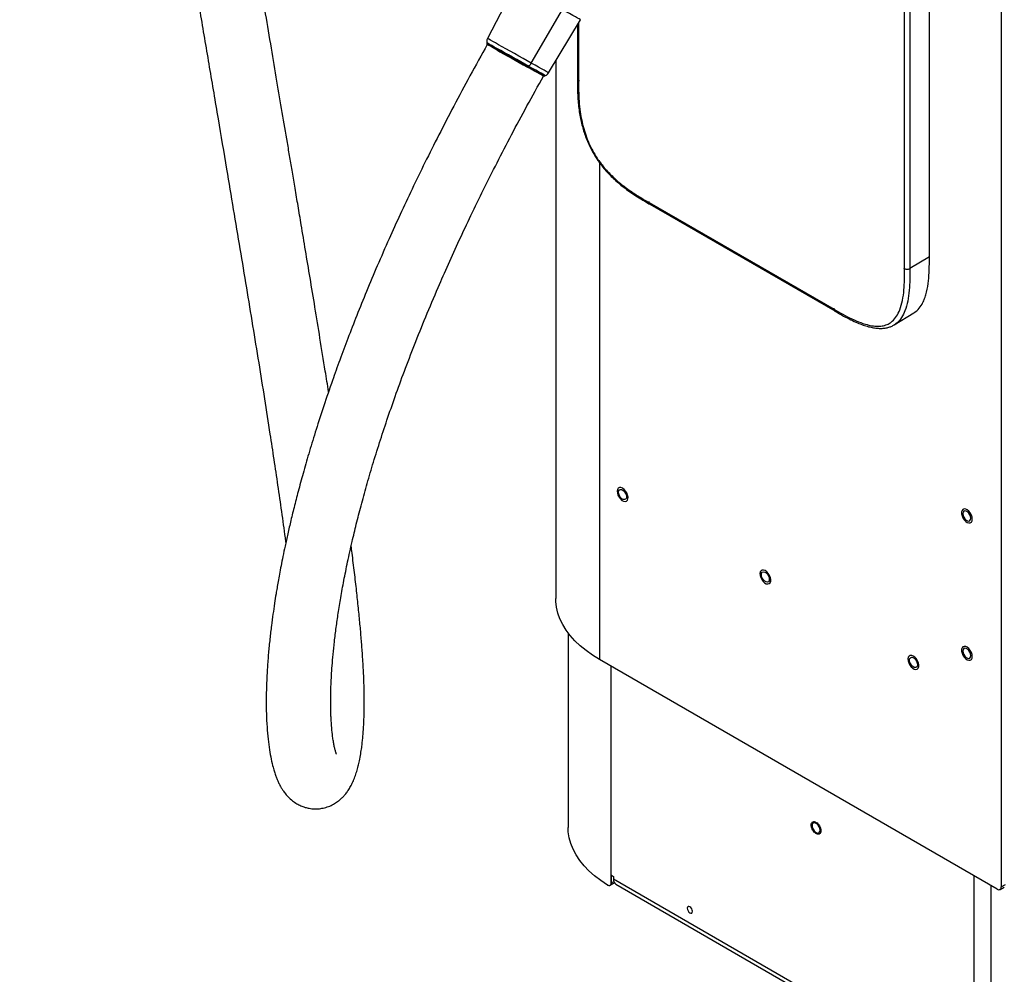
# Model space of a CAD drawing. Header units: millimetres. Extents: x 1588 to 4263, y 172 to 3488.
# Tile 2 of 46: x 1588 to 2115, y 1004 to 1515. Entities that reach past the tile are written whole.
import ezdxf

# ---------------------------------------------------------------- set-up
doc = ezdxf.new("R2010")
doc.units = ezdxf.units.MM
doc.header["$LTSCALE"] = 13

msp = doc.modelspace()

# ---------------------------------------------------------------- linework, layer by layer
at = {"color": 7, "linetype": 'Continuous', "lineweight": 25}
for p, q in [((2113.65, 2157.02), (2113.65, 1050.7)), ((2075.19, 1387.69), (2075.19, 2098.08)), ((2075.33, 1387.89), (2075.33, 2098.28)), ((2061.93, 1381.46), (2061.93, 2091.85)), ((2064.78, 2091.86), (2064.78, 1381.47)), ((1854.08, 1533.91), (1838.78, 1504.51)), ((1862.21, 1491.33), (1878.82, 1519.99)), ((1871.41, 1486.2), (1888.53, 1514.57)), ((1887.47, 1512.82), (1887.47, 1482.17)), ((1886.88, 1511.85), (1886.88, 1482.99)), ((1838.34, 1502.27), (1838.42, 1501.51)), ((1875.25, 1492.58), (1875.25, 1205)), ((1859.82, 1489.38), (1860.47, 1489.01)), ((1860.41, 1489.15), (1860.88, 1489.59)), ((1869.03, 1484.33), (1869.71, 1484.66)), ((1887.47, 1482.17), (1887.92, 1481.91)), ((1898.69, 1438.08), (1898.69, 1172.35)), ((1925.2, 1416.82), (1925.2, 1417.33)), ((1925.2, 1416.82), (2024.2, 1359.67)), ((1925.62, 1415.9), (2024.61, 1358.75)), ((2075.19, 1387.69), (2064.78, 1381.47)), ((2061.93, 1381.46), (2061.48, 1381.72)), ((2024.2, 1359.67), (2024.2, 1360.18)), ((2056.31, 1351.28), (2066.89, 1357.69)), ((1881.85, 1186.65), (1881.85, 1082.53)), ((2111.52, 1049.48), (1898.69, 1172.35)), ((1904.74, 1168.85), (1904.74, 1051.83)), ((1905.03, 1056.93), (1906.16, 1056.29)), ((1905.03, 1052.9), (1905.03, 1056.93)), ((1905.03, 1052.9), (1906.33, 1053.65)), ((1906.16, 1056.29), (1906.16, 1054.99)), ((1906.16, 1054.99), (2099.23, 943.53)), ((2099.23, 943.53), (2099.23, 1056.58)), ((1904.41, 1051.53), (1906.66, 1052.83)), ((1907.47, 1052.08), (2100.54, 940.63)), ((2108.21, 943.53), (2108.21, 1051.4)), ((2113.02, 1049.33), (2115.27, 1050.63)), ((2113.65, 1050.7), (2115.89, 1052))]:
    msp.add_line(p, q, dxfattribs=at)
at = {"color": 7, "linetype": 'Continuous', "lineweight": 25, "flags": 128}
for points in [[(1888.53, 1514.57), (1888.52, 1514.58), (1888.3, 1514.7), (1887.76, 1514.99), (1886.92, 1515.46), (1885.78, 1516.1), (1884.37, 1516.88), (1882.73, 1517.81), (1880.86, 1518.85), (1878.82, 1519.99)], [(1860.88, 1489.59), (1858.8, 1490.76), (1856.62, 1491.98), (1854.4, 1493.23), (1852.16, 1494.48), (1849.96, 1495.72), (1847.85, 1496.91), (1845.86, 1498.02), (1844.04, 1499.05), (1842.42, 1499.96), (1841.04, 1500.74), (1839.92, 1501.37), (1839.09, 1501.84), (1838.56, 1502.14), (1838.35, 1502.27), (1838.34, 1502.27)], [(1860.41, 1489.15), (1858.38, 1490.28), (1856.26, 1491.47), (1854.08, 1492.69), (1851.9, 1493.92), (1849.76, 1495.12), (1847.69, 1496.28), (1845.75, 1497.37), (1843.98, 1498.37), (1842.4, 1499.26), (1841.05, 1500.02), (1839.95, 1500.64), (1839.14, 1501.1), (1838.63, 1501.39), (1838.42, 1501.51), (1838.42, 1501.51)], [(1844.66, 1497.89), (1842.98, 1498.84), (1841.52, 1499.66), (1840.33, 1500.33), (1839.42, 1500.84), (1838.82, 1501.18), (1838.54, 1501.35), (1838.52, 1501.36)], [(1862.21, 1491.33), (1860.05, 1492.54), (1857.79, 1493.81), (1855.47, 1495.11), (1853.15, 1496.41), (1850.86, 1497.7), (1848.66, 1498.93), (1846.59, 1500.1), (1844.7, 1501.16), (1843.01, 1502.11), (1841.58, 1502.92), (1840.41, 1503.58), (1839.55, 1504.07), (1839, 1504.38), (1838.78, 1504.51), (1838.78, 1504.51)], [(1843.7, 1498.43), (1843.74, 1498.41), (1845.45, 1497.45), (1847.33, 1496.39), (1849.33, 1495.26), (1851.43, 1494.09), (1853.57, 1492.89), (1855.71, 1491.68), (1857.81, 1490.51), (1859.82, 1489.38)], [(1860.3, 1489.11), (1858.39, 1490.18), (1856.39, 1491.3), (1854.34, 1492.45), (1852.28, 1493.61), (1850.24, 1494.75), (1848.27, 1495.86), (1846.4, 1496.91), (1844.66, 1497.89)], [(1871.41, 1486.2), (1871.29, 1486.26), (1870.85, 1486.5), (1870.09, 1486.93), (1869.02, 1487.52), (1867.67, 1488.28), (1866.06, 1489.17), (1864.23, 1490.2), (1862.21, 1491.33)], [(1868.85, 1484.34), (1868.74, 1484.39), (1868.33, 1484.62), (1867.62, 1485.01), (1866.63, 1485.57), (1865.37, 1486.27), (1863.88, 1487.1), (1862.18, 1488.06), (1860.3, 1489.11)], [(1869.03, 1484.33), (1868.92, 1484.39), (1868.51, 1484.62), (1867.79, 1485.01), (1866.79, 1485.57), (1865.52, 1486.28), (1864.02, 1487.12), (1862.3, 1488.09), (1860.41, 1489.15)], [(1869.71, 1484.66), (1869.6, 1484.72), (1869.18, 1484.95), (1868.45, 1485.36), (1867.42, 1485.93), (1866.12, 1486.66), (1864.58, 1487.52), (1862.82, 1488.51), (1860.88, 1489.59)], [(1925.62, 1415.9), (1925.63, 1415.9), (1925.64, 1415.89)], [(1913.74, 1260.3), (1913.29, 1261.41), (1912.65, 1262.45), (1911.86, 1263.32), (1911, 1263.94), (1910.15, 1264.26), (1909.38, 1264.26), (1908.76, 1263.93), (1908.34, 1263.29), (1908.17, 1262.42), (1908.25, 1261.38), (1908.58, 1260.26), (1909.13, 1259.18), (1909.85, 1258.21), (1910.68, 1257.46), (1911.55, 1256.98), (1912.37, 1256.82), (1913.07, 1256.99), (1913.6, 1257.48), (1913.9, 1258.24), (1913.95, 1259.21), (1913.74, 1260.3)], [(1908.94, 1261.79), (1909.07, 1262.55), (1909.43, 1263.07), (1910, 1263.29), (1910.69, 1263.19), (1911.43, 1262.76), (1912.12, 1262.07), (1912.68, 1261.2), (1913.05, 1260.25), (1913.18, 1259.34), (1913.05, 1258.57), (1912.68, 1258.05), (1912.12, 1257.83), (1911.43, 1257.94), (1910.69, 1258.36), (1910, 1259.05), (1909.43, 1259.92), (1909.07, 1260.87), (1908.94, 1261.79)], [(2098.16, 1247.45), (2098.03, 1248.51), (2097.66, 1249.62), (2097.07, 1250.7), (2096.32, 1251.63), (2095.48, 1252.34), (2094.62, 1252.76), (2093.81, 1252.86), (2093.14, 1252.63), (2092.65, 1252.08), (2092.39, 1251.28), (2092.39, 1250.28), (2092.65, 1249.18), (2093.14, 1248.07), (2093.81, 1247.06), (2094.62, 1246.23), (2095.48, 1245.66), (2096.32, 1245.39), (2097.07, 1245.46), (2097.66, 1245.85), (2098.03, 1246.54), (2098.16, 1247.45)], [(2097.38, 1247.9), (2097.25, 1248.81), (2096.89, 1249.76), (2096.32, 1250.63), (2095.63, 1251.32), (2094.89, 1251.75), (2094.2, 1251.86), (2093.64, 1251.63), (2093.27, 1251.11), (2093.14, 1250.35), (2093.27, 1249.43), (2093.64, 1248.49), (2094.2, 1247.61), (2094.89, 1246.92), (2095.63, 1246.5), (2096.32, 1246.39), (2096.89, 1246.61), (2097.25, 1247.13), (2097.38, 1247.9)], [(1990.11, 1216.21), (1989.66, 1217.32), (1989.01, 1218.36), (1988.23, 1219.23), (1987.37, 1219.85), (1986.52, 1220.18), (1985.75, 1220.17), (1985.13, 1219.84), (1984.71, 1219.21), (1984.53, 1218.33), (1984.61, 1217.29), (1984.94, 1216.18), (1985.5, 1215.09), (1986.22, 1214.13), (1987.05, 1213.37), (1987.91, 1212.89), (1988.74, 1212.73), (1989.44, 1212.9), (1989.97, 1213.39), (1990.27, 1214.15), (1990.31, 1215.12), (1990.11, 1216.21)], [(1985.31, 1217.7), (1985.43, 1218.46), (1985.8, 1218.99), (1986.37, 1219.21), (1987.06, 1219.1), (1987.8, 1218.67), (1988.49, 1217.98), (1989.05, 1217.11), (1989.42, 1216.16), (1989.55, 1215.25), (1989.42, 1214.49), (1989.05, 1213.96), (1988.49, 1213.74), (1987.8, 1213.85), (1987.06, 1214.27), (1986.37, 1214.97), (1985.8, 1215.84), (1985.43, 1216.79), (1985.31, 1217.7)], [(1898.69, 1172.35), (1894.96, 1174.65), (1891.51, 1177.1), (1888.36, 1179.68), (1885.52, 1182.37), (1883.01, 1185.17), (1880.83, 1188.06), (1879, 1191.03), (1877.53, 1194.07), (1876.42, 1197.16), (1875.67, 1200.28), (1875.3, 1203.43), (1875.25, 1205)], [(2098.16, 1173.96), (2098.03, 1175.02), (2097.66, 1176.14), (2097.07, 1177.21), (2096.32, 1178.14), (2095.48, 1178.85), (2094.62, 1179.27), (2093.81, 1179.37), (2093.14, 1179.14), (2092.65, 1178.59), (2092.39, 1177.79), (2092.39, 1176.79), (2092.65, 1175.69), (2093.14, 1174.58), (2093.81, 1173.57), (2094.62, 1172.74), (2095.48, 1172.17), (2096.32, 1171.91), (2097.07, 1171.97), (2097.66, 1172.36), (2098.03, 1173.05), (2098.16, 1173.96)], [(2097.38, 1174.41), (2097.25, 1175.32), (2096.89, 1176.27), (2096.32, 1177.14), (2095.63, 1177.83), (2094.89, 1178.26), (2094.2, 1178.37), (2093.64, 1178.15), (2093.27, 1177.62), (2093.14, 1176.86), (2093.27, 1175.95), (2093.64, 1175), (2094.2, 1174.12), (2094.89, 1173.43), (2095.63, 1173.01), (2096.32, 1172.9), (2096.89, 1173.12), (2097.25, 1173.64), (2097.38, 1174.41)], [(2069.3, 1170.49), (2068.86, 1171.6), (2068.21, 1172.64), (2067.42, 1173.51), (2066.57, 1174.13), (2065.72, 1174.46), (2064.94, 1174.45), (2064.32, 1174.12), (2063.9, 1173.49), (2063.73, 1172.61), (2063.81, 1171.57), (2064.14, 1170.46), (2064.69, 1169.37), (2065.42, 1168.41), (2066.25, 1167.65), (2067.11, 1167.17), (2067.93, 1167.01), (2068.64, 1167.18), (2069.16, 1167.67), (2069.46, 1168.43), (2069.51, 1169.4), (2069.3, 1170.49)], [(2064.5, 1171.98), (2064.63, 1172.74), (2065, 1173.27), (2065.56, 1173.49), (2066.26, 1173.38), (2066.99, 1172.96), (2067.68, 1172.26), (2068.25, 1171.39), (2068.62, 1170.44), (2068.74, 1169.53), (2068.62, 1168.77), (2068.25, 1168.24), (2067.68, 1168.02), (2066.99, 1168.13), (2066.26, 1168.56), (2065.56, 1169.25), (2065, 1170.12), (2064.63, 1171.07), (2064.5, 1171.98)], [(1902.94, 1051.69), (1899.35, 1054.07), (1896.06, 1056.59), (1893.07, 1059.23), (1890.42, 1061.98), (1888.1, 1064.84), (1886.14, 1067.78), (1884.53, 1070.8), (1883.3, 1073.87), (1882.44, 1076.98), (1881.96, 1080.13), (1881.85, 1082.53)], [(2016.68, 1081.01), (2016.55, 1081.92), (2016.18, 1082.87), (2015.62, 1083.74), (2014.92, 1084.43), (2014.19, 1084.86), (2013.5, 1084.97), (2012.93, 1084.74), (2012.56, 1084.22), (2012.43, 1083.46), (2012.56, 1082.54), (2012.93, 1081.6), (2013.5, 1080.72), (2014.19, 1080.03), (2014.92, 1079.61), (2015.62, 1079.5), (2016.18, 1079.72), (2016.55, 1080.24), (2016.68, 1081.01)], [(1948.46, 1037.63), (1948.35, 1038.32), (1948.05, 1039.03), (1947.59, 1039.64), (1947.05, 1040.08), (1946.5, 1040.27), (1946.05, 1040.18), (1945.74, 1039.83), (1945.63, 1039.26), (1945.74, 1038.58), (1946.05, 1037.87), (1946.5, 1037.25), (1947.05, 1036.82), (1947.59, 1036.63), (1948.05, 1036.72), (1948.35, 1037.07), (1948.46, 1037.63)]]:
    msp.add_lwpolyline(points, dxfattribs=at)
at = {"color": 7, "linetype": 'Continuous', "lineweight": 25}
for centre, radius, start, end in [((1855.35, 1495.23), 7.89, 314.4349, 330.3892), ((1860.33, 1489.2), 0.0995, 256.624, 324.5537), ((1887.88, 1483.09), 1, 185.6335, 245.6866), ((1926.2, 1416.72), 1, 174.3177, 234.3701), ((2075.08, 1387.91), 0.248, 295.3879, 354.638), ((2063.34, 1384.18), 3.07, 242.5588, 298.0185), ((2025.14, 1359.54), 0.951, 172.5396, 237.3708), ((1909.27, 1054.65), 3.13, 173.7012, 234.9867), ((1903.21, 1052.83), 1.83, 327.1159, 2.4218), ((2112.35, 1050.49), 1.31, 230.7967, 9.214)]:
    msp.add_arc(centre, radius, start, end, dxfattribs=at)
for points, knots in [([(1765.28, 3064.85), (1764.48, 3064.08), (1762.05, 3061.7), (1758.03, 3057.49), (1753.31, 3052.45), (1748.93, 3047.6), (1745.06, 3043.2), (1741.77, 3039.35), (1739.03, 3036.08), (1736.84, 3033.41), (1735.21, 3031.39), (1734.04, 3029.93), (1733.04, 3028.67), (1731.84, 3027.14), (1730.29, 3025.16), (1728.52, 3022.86), (1726.69, 3020.44), (1723.49, 3016.15), (1718.95, 3009.85), (1713.11, 3001.37), (1707.21, 2992.36), (1701.18, 2982.66), (1694.98, 2972.12), (1688.64, 2960.7), (1682.2, 2948.37), (1675.68, 2935.07), (1669.14, 2920.78), (1663, 2906.39), (1657.25, 2891.98), (1651.89, 2877.64), (1646.61, 2862.51), (1641.42, 2846.57), (1636.36, 2829.81), (1631.24, 2811.49), (1626.24, 2791.95), (1621.5, 2771.63), (1617.27, 2751.69), (1613.51, 2732.23), (1610.18, 2713.31), (1607.07, 2693.92), (1604.21, 2674.2), (1601.62, 2654.28), (1599.42, 2635.33), (1597.69, 2618.73), (1596.34, 2604.34), (1595.27, 2592.05), (1594.34, 2580.39), (1593.53, 2569.38), (1592.83, 2559.03), (1592.26, 2549.85), (1591.8, 2541.85), (1591.44, 2535.06), (1591.13, 2529.02), (1590.88, 2523.75), (1590.67, 2519.24), (1590.51, 2515.4), (1590.37, 2512), (1590.22, 2508.44), (1590.06, 2504.22), (1589.87, 2498.97), (1589.66, 2492.65), (1589.44, 2485.28), (1589.21, 2476.85), (1588.99, 2467.36), (1588.8, 2456.8), (1588.65, 2445.71), (1588.54, 2434.2), (1588.49, 2422.69), (1588.49, 2411.11), (1588.54, 2399.81), (1588.64, 2388.86), (1588.77, 2378.25), (1588.94, 2368.01), (1589.17, 2356.34), (1589.48, 2343.49), (1589.88, 2329.49), (1590.32, 2316.4), (1590.78, 2304.16), (1591.24, 2292.8), (1591.71, 2282.3), (1592.17, 2272.44), (1592.66, 2262.72), (1593.25, 2251.61), (1593.97, 2238.85), (1594.84, 2224.35), (1595.78, 2209.69), (1596.78, 2194.93), (1597.85, 2180.11), (1599.01, 2164.7), (1600.28, 2148.71), (1601.66, 2132.15), (1603.76, 2108.01), (1606.68, 2076.72), (1610.53, 2038.73), (1614.57, 2001.48), (1618.79, 1965.01), (1623.13, 1929.34), (1627.85, 1892.3), (1633.04, 1853.41), (1638.77, 1812.21), (1644.81, 1770.45), (1650.52, 1732.32), (1655.79, 1697.99), (1660.59, 1667.37), (1665.58, 1636.07), (1670.81, 1603.79), (1675.88, 1572.97), (1680.73, 1543.85), (1685.28, 1516.69), (1689.92, 1489.24), (1694.58, 1461.79), (1698.82, 1436.57), (1702.74, 1413.32), (1706.28, 1392.18), (1709.74, 1371.45), (1713.08, 1351.16), (1716.31, 1331.36), (1719.4, 1312.05), (1722.1, 1294.79), (1724.45, 1279.35), (1726.51, 1265.55), (1728.51, 1251.54), (1729.96, 1241.22), (1730.7, 1235.5), (1730.82, 1234.57)], [0, 0, 0, 0, 0.001574, 0.004829, 0.008133, 0.011196, 0.013884, 0.016199, 0.018142, 0.019714, 0.020913, 0.021674, 0.02225, 0.023109, 0.024303, 0.025663, 0.027034, 0.028416, 0.032889, 0.037485, 0.04224, 0.047322, 0.052769, 0.058597, 0.064826, 0.071479, 0.078581, 0.086161, 0.092864, 0.099939, 0.107404, 0.115281, 0.123588, 0.132346, 0.142637, 0.152897, 0.162994, 0.172902, 0.182595, 0.192045, 0.202838, 0.213221, 0.223159, 0.232619, 0.239447, 0.245971, 0.25218, 0.258062, 0.263608, 0.268791, 0.272844, 0.276502, 0.279759, 0.282612, 0.285055, 0.287069, 0.288838, 0.290586, 0.292843, 0.295707, 0.299141, 0.303152, 0.307745, 0.312929, 0.318711, 0.3251, 0.331194, 0.337703, 0.344143, 0.350408, 0.356495, 0.362399, 0.368118, 0.373648, 0.38195, 0.389769, 0.397096, 0.403923, 0.410354, 0.416254, 0.42164, 0.42705, 0.43271, 0.440504, 0.44873, 0.457391, 0.465493, 0.473941, 0.482738, 0.491881, 0.501369, 0.511174, 0.533406, 0.555286, 0.576775, 0.597841, 0.618452, 0.638581, 0.662031, 0.685826, 0.709904, 0.734176, 0.751522, 0.768882, 0.786613, 0.804877, 0.823571, 0.838486, 0.853531, 0.868639, 0.883664, 0.898322, 0.909905, 0.921179, 0.932116, 0.94269, 0.952874, 0.962643, 0.972051, 0.978699, 0.985399, 0.992092, 0.99872, 1, 1, 1, 1]), ([(1753.75, 1315.54), (1753.16, 1319.24), (1751.64, 1328.9), (1749.2, 1343.95), (1746.49, 1360.54), (1743.91, 1376.18), (1741.46, 1390.87), (1739.31, 1403.72), (1737.45, 1414.78), (1735.87, 1424.16), (1734.42, 1432.79), (1733.05, 1440.92), (1731.25, 1451.56), (1728.94, 1465.2), (1726.08, 1482.07), (1723.12, 1499.63), (1720.02, 1518.07), (1716.8, 1537.29), (1713.46, 1557.31), (1710, 1578.13), (1706.44, 1599.76), (1702.78, 1622.22), (1699.08, 1645.12), (1695.35, 1668.46), (1691.62, 1692.2), (1687.84, 1716.55), (1684.07, 1741.28), (1679.14, 1774.2), (1673.18, 1815.17), (1665.95, 1867.21), (1658.75, 1922.16), (1651.72, 1979.84), (1646.18, 2029.46), (1641.91, 2071.05), (1638.7, 2104.65), (1635.76, 2137.9), (1633.12, 2170.67), (1630.8, 2202.64), (1628.8, 2233.69), (1627.11, 2263.79), (1625.72, 2293.11), (1624.64, 2321.17), (1623.84, 2348.04), (1623.31, 2373.85), (1623.07, 2394.63), (1622.99, 2410.61), (1622.99, 2421.97), (1623.03, 2433.15), (1623.13, 2444.03), (1623.27, 2454.37), (1623.43, 2463.97), (1623.62, 2472.75), (1623.82, 2480.7), (1624.03, 2487.85), (1624.22, 2493.82), (1624.39, 2498.72), (1624.53, 2502.65), (1624.66, 2506.1), (1624.78, 2509.14), (1624.91, 2512.28), (1625.07, 2516.01), (1625.28, 2520.74), (1625.55, 2526.46), (1625.89, 2533.17), (1626.3, 2540.86), (1626.84, 2550.05), (1627.51, 2560.64), (1628.34, 2572.53), (1629.31, 2585.04), (1630.59, 2600.17), (1632.28, 2618.08), (1634.54, 2638.97), (1637.23, 2660.93), (1640.42, 2683.9), (1643.96, 2706.31), (1647.8, 2727.98), (1651.87, 2748.74), (1656.45, 2769.83), (1661.54, 2790.99), (1667.08, 2811.86), (1673.06, 2832.27), (1679.49, 2852.2), (1686.41, 2871.74), (1693.63, 2890.3), (1701.1, 2907.87), (1708.77, 2924.44), (1716.92, 2940.58), (1725.54, 2956.26), (1734.17, 2970.61), (1742.7, 2983.7), (1751.05, 2995.59), (1759.8, 3007.1), (1768.94, 3018.24), (1778.48, 3028.95), (1785.57, 3036.56), (1789.53, 3040.39), (1790.13, 3040.96)], [0, 0, 0, 0, 0.005843, 0.015239, 0.024174, 0.032735, 0.040844, 0.048433, 0.054089, 0.059345, 0.064176, 0.068618, 0.073089, 0.082216, 0.09181, 0.102033, 0.112758, 0.123996, 0.135755, 0.148043, 0.160867, 0.174231, 0.188141, 0.201915, 0.216188, 0.230953, 0.245944, 0.261006, 0.290735, 0.320548, 0.355984, 0.391185, 0.425985, 0.446609, 0.467005, 0.487143, 0.506989, 0.526381, 0.544924, 0.562955, 0.580462, 0.597436, 0.613066, 0.628203, 0.642845, 0.649576, 0.656197, 0.662708, 0.669106, 0.675153, 0.680709, 0.685779, 0.69037, 0.694487, 0.698135, 0.700677, 0.702934, 0.70491, 0.706605, 0.708167, 0.710308, 0.713014, 0.716285, 0.720115, 0.724495, 0.729417, 0.735791, 0.742518, 0.749573, 0.756946, 0.767999, 0.779626, 0.791778, 0.804399, 0.817433, 0.828408, 0.839581, 0.850916, 0.862212, 0.873279, 0.883921, 0.894331, 0.90451, 0.914462, 0.92332, 0.932008, 0.940542, 0.948945, 0.957246, 0.964111, 0.970954, 0.977804, 0.984703, 0.991679, 0.998744, 1, 1, 1, 1]), ([(1838.8, 1504.48), (1838.69, 1504.26), (1838.42, 1503.73), (1838.29, 1502.92), (1838.35, 1502.38), (1838.37, 1502.17)], [0, 0, 0, 0, 0.317351, 0.734342, 1, 1, 1, 1]), ([(1838.64, 1501.29), (1835.53, 1495.7), (1829.45, 1484.77), (1820.82, 1468.62), (1812.8, 1453.14), (1805.36, 1438.31), (1798.46, 1424.1), (1792.08, 1410.51), (1785.86, 1396.83), (1779.86, 1383.11), (1774.09, 1369.43), (1768.85, 1356.47), (1764.08, 1344.23), (1759.76, 1332.66), (1755.43, 1320.57), (1751.18, 1308.14), (1747.09, 1295.52), (1743.54, 1283.92), (1740.46, 1273.28), (1737.82, 1263.6), (1735.54, 1254.82), (1733.6, 1246.87), (1731.93, 1239.67), (1730.52, 1233.26), (1729.33, 1227.58), (1728.34, 1222.58), (1727.49, 1218.12), (1726.78, 1214.17), (1726.17, 1210.7), (1725.52, 1206.8), (1724.78, 1202.13), (1723.94, 1196.42), (1723.1, 1190.05), (1722.28, 1183.06), (1721.55, 1175.54), (1720.95, 1167.71), (1720.54, 1159.68), (1720.35, 1151.51), (1720.42, 1143.6), (1720.76, 1136.25), (1721.31, 1129.75), (1722.06, 1124.03), (1722.96, 1119.03), (1723.88, 1115.16), (1724.73, 1112.24), (1725.46, 1110.08), (1726.18, 1108.22), (1726.83, 1106.76), (1727.44, 1105.51), (1728.08, 1104.31), (1728.91, 1102.92), (1729.94, 1101.4), (1731.38, 1099.59), (1733.28, 1097.66), (1735.47, 1095.93), (1737.72, 1094.6), (1739.64, 1093.75), (1741.14, 1093.25), (1742.28, 1092.94), (1743.46, 1092.7), (1744.82, 1092.5), (1746.65, 1092.39), (1748.97, 1092.48), (1751.68, 1092.96), (1754.47, 1093.9), (1757, 1095.2), (1759, 1096.58), (1760.53, 1097.88), (1761.87, 1099.23), (1763.1, 1100.67), (1764.33, 1102.38), (1765.6, 1104.47), (1766.79, 1106.87), (1767.85, 1109.48), (1768.81, 1112.35), (1769.6, 1115.25), (1770.32, 1118.38), (1770.92, 1121.63), (1771.43, 1125), (1771.79, 1127.99), (1772.08, 1130.78), (1772.37, 1134.29), (1772.64, 1138.83), (1772.84, 1144.69), (1772.88, 1151.33), (1772.74, 1158.71), (1772.39, 1166.95), (1771.88, 1175.26), (1771.26, 1183.47), (1770.55, 1191.48), (1769.71, 1200.06), (1768.72, 1209.25), (1767.58, 1219.06), (1766.6, 1227.06), (1765.98, 1231.75), (1765.82, 1232.99)], [0, 0, 0, 0, 0.021477, 0.041976, 0.061575, 0.080344, 0.098346, 0.115635, 0.132259, 0.150871, 0.168694, 0.185778, 0.202163, 0.217883, 0.232966, 0.252271, 0.270508, 0.287708, 0.303895, 0.319087, 0.333051, 0.346075, 0.358167, 0.369331, 0.379086, 0.38801, 0.396106, 0.403379, 0.409829, 0.415627, 0.425554, 0.436804, 0.449366, 0.464264, 0.480627, 0.498423, 0.517611, 0.538135, 0.560446, 0.581676, 0.601785, 0.620779, 0.638669, 0.655473, 0.665724, 0.674842, 0.682851, 0.689783, 0.69384, 0.698547, 0.703966, 0.710091, 0.717106, 0.723492, 0.730476, 0.736786, 0.741866, 0.745063, 0.747506, 0.749593, 0.752184, 0.755293, 0.759867, 0.765133, 0.770928, 0.776778, 0.782116, 0.786907, 0.791185, 0.795532, 0.80149, 0.808486, 0.816508, 0.825314, 0.833627, 0.841223, 0.848148, 0.856714, 0.863727, 0.869271, 0.874263, 0.879291, 0.887767, 0.896448, 0.905431, 0.914802, 0.924669, 0.935198, 0.943637, 0.952627, 0.962247, 0.972576, 0.983691, 0.995667, 1, 1, 1, 1]), ([(1869.63, 1484.64), (1869.69, 1484.66), (1870.07, 1484.8), (1870.67, 1485.28), (1871.21, 1485.8), (1871.38, 1486.17), (1871.4, 1486.22)], [0, 0, 0, 0, 0.083346, 0.50112, 0.93975, 1, 1, 1, 1]), ([(1757.96, 1121.6), (1757.97, 1121.6), (1757.98, 1121.6), (1757.95, 1121.68), (1757.86, 1121.95), (1757.61, 1122.67), (1757.14, 1124.32), (1756.7, 1126.27), (1756.29, 1128.54), (1755.84, 1131.59), (1755.41, 1135.62), (1755.13, 1139.82), (1754.99, 1143.21), (1754.92, 1145.6), (1754.88, 1148.25), (1754.88, 1151.32), (1754.93, 1154.89), (1755.06, 1159.02), (1755.29, 1163.74), (1755.65, 1169.09), (1756.16, 1175.15), (1756.87, 1181.97), (1757.78, 1189.31), (1758.9, 1197.15), (1760.25, 1205.47), (1761.91, 1214.61), (1763.92, 1224.61), (1766.16, 1234.71), (1768.58, 1244.77), (1771.13, 1254.66), (1774.03, 1265.22), (1777.31, 1276.46), (1780.96, 1288.2), (1784.98, 1300.44), (1789.38, 1313.15), (1794.28, 1326.59), (1799.72, 1340.78), (1805.75, 1355.75), (1811.83, 1370.15), (1817.84, 1383.83), (1823.69, 1396.69), (1829.97, 1410.04), (1836.72, 1423.89), (1843.94, 1438.27), (1851.68, 1453.18), (1859.96, 1468.64), (1865.76, 1479.08), (1868.73, 1484.4)], [0, 0, 0, 0, 0.003318, 0.01059, 0.017796, 0.037594, 0.056845, 0.076004, 0.095133, 0.1142, 0.143891, 0.173236, 0.184649, 0.196022, 0.208356, 0.222126, 0.237673, 0.254749, 0.273366, 0.293538, 0.315274, 0.33858, 0.363461, 0.386954, 0.411696, 0.437687, 0.464924, 0.493413, 0.51668, 0.540731, 0.565576, 0.591231, 0.61772, 0.643601, 0.670296, 0.69785, 0.726324, 0.75579, 0.78634, 0.810029, 0.834442, 0.859638, 0.885685, 0.912659, 0.94064, 0.969721, 1, 1, 1, 1]), ([(1886.84, 1483.01), (1886.84, 1482.88), (1886.84, 1481.1), (1886.86, 1477.83), (1887.04, 1473.31), (1887.37, 1469.21), (1887.85, 1465.41), (1888.48, 1461.83), (1889.25, 1458.4), (1890.17, 1455.14), (1891.25, 1451.93), (1892.5, 1448.77), (1893.95, 1445.69), (1895.53, 1442.8), (1897.23, 1440.09), (1899.06, 1437.5), (1901.06, 1434.99), (1903.24, 1432.53), (1905.6, 1430.13), (1908.17, 1427.77), (1910.95, 1425.46), (1913.96, 1423.19), (1917.26, 1420.92), (1920.98, 1418.56), (1923.81, 1416.86), (1925.42, 1415.94), (1925.62, 1415.83)], [0, 0, 0, 0, 0.0051428, 0.0722094, 0.1305999, 0.1830144, 0.2297662, 0.2738689, 0.3154064, 0.3546029, 0.39175, 0.4310588, 0.4685292, 0.504616, 0.5396034, 0.5739645, 0.6098923, 0.6471555, 0.6861948, 0.7274336, 0.7712951, 0.8182068, 0.8686191, 0.9246435, 0.9910581, 1, 1, 1, 1]), ([(1887.47, 1482.17), (1887.47, 1480.34), (1887.48, 1476.67), (1887.71, 1471.04), (1888.26, 1465.75), (1889.12, 1460.81), (1890.21, 1456.31), (1891.65, 1451.84), (1893.46, 1447.47), (1895.42, 1443.68), (1897.88, 1439.72), (1900.9, 1435.7), (1905.08, 1431.15), (1909.85, 1426.87), (1915.02, 1423.02), (1920.15, 1419.74), (1923.52, 1417.79), (1925.2, 1416.82)], [0, 0, 0, 0, 0.07563, 0.151258, 0.226707, 0.282648, 0.338684, 0.394495, 0.447424, 0.500314, 0.538038, 0.604552, 0.671178, 0.755225, 0.839399, 0.919671, 1, 1, 1, 1]), ([(2066.81, 1357.68), (2067.63, 1358.26), (2069.37, 1359.5), (2071.14, 1362.07), (2072.44, 1364.79), (2073.65, 1368.34), (2074.61, 1373.16), (2075.12, 1379.31), (2075.19, 1384.18), (2075.19, 1386.99), (2075.19, 1387.69)], [0, 0, 0, 0, 0.115203, 0.242347, 0.331485, 0.420655, 0.603591, 0.772977, 0.943394, 1, 1, 1, 1]), ([(2024.2, 1359.67), (2025.78, 1358.76), (2028.96, 1356.94), (2033.71, 1354.46), (2038.03, 1352.59), (2041.87, 1351.37), (2045.22, 1350.69), (2048.38, 1350.53), (2051.26, 1350.96), (2053.56, 1351.89), (2055.76, 1353.47), (2057.72, 1355.82), (2059.58, 1359.58), (2060.9, 1364.32), (2061.65, 1369.85), (2061.92, 1375.63), (2061.93, 1379.51), (2061.93, 1381.46)], [0, 0, 0, 0, 0.07563, 0.151258, 0.226707, 0.282648, 0.338684, 0.394495, 0.447424, 0.500314, 0.538038, 0.604552, 0.671178, 0.755225, 0.839399, 0.919671, 1, 1, 1, 1]), ([(2064.78, 1381.47), (2064.78, 1379.5), (2064.77, 1375.56), (2064.49, 1369.67), (2063.72, 1363.99), (2062.35, 1359.06), (2060.39, 1355.15), (2058.39, 1352.68), (2056.87, 1351.67), (2056.36, 1351.33)], [0, 0, 0, 0, 0.158749, 0.317387, 0.487022, 0.65641, 0.793358, 0.930091, 1, 1, 1, 1]), ([(2024.61, 1358.71), (2024.72, 1358.64), (2026.29, 1357.73), (2029.15, 1356.11), (2033.06, 1354.06), (2036.55, 1352.46), (2039.69, 1351.23), (2042.57, 1350.34), (2045.24, 1349.75), (2047.7, 1349.45), (2049.97, 1349.43), (2052.05, 1349.66), (2053.93, 1350.16), (2055.39, 1350.72), (2056.16, 1351.23), (2056.41, 1351.39)], [0, 0, 0, 0, 0.0102462, 0.1427535, 0.2604327, 0.3654616, 0.4587942, 0.5462792, 0.6283733, 0.7052228, 0.7771809, 0.8448058, 0.9089067, 0.9705114, 1, 1, 1, 1]), ([(2012.15, 1084.78), (2012.3, 1085.02), (2012.55, 1085.4), (2013.08, 1085.59), (2013.55, 1085.62), (2014.07, 1085.49), (2014.75, 1085.17), (2015.58, 1084.49), (2016.29, 1083.54), (2016.73, 1082.68), (2016.98, 1081.99), (2017.14, 1081.31), (2017.2, 1080.48), (2017.06, 1080), (2016.97, 1079.69)], [0, 0, 0, 0, 0.119728, 0.18418, 0.25, 0.31582, 0.380272, 0.5, 0.619728, 0.68418, 0.75, 0.81582, 0.880272, 1, 1, 1, 1]), ([(2016.97, 1079.69), (2016.81, 1079.44), (2016.57, 1079.07), (2016.03, 1078.87), (2015.56, 1078.85), (2015.05, 1078.97), (2014.36, 1079.29), (2013.53, 1079.97), (2012.82, 1080.92), (2012.38, 1081.78), (2012.13, 1082.47), (2011.98, 1083.16), (2011.91, 1083.99), (2012.05, 1084.47), (2012.15, 1084.78)], [0, 0, 0, 0, 0.119728, 0.18418, 0.25, 0.31582, 0.380272, 0.5, 0.619728, 0.68418, 0.75, 0.81582, 0.880272, 1, 1, 1, 1]), ([(1902.94, 1051.69), (1903.17, 1051.58), (1903.64, 1051.35), (1904.29, 1051.39), (1904.59, 1051.68), (1904.74, 1051.83)], [0, 0, 0, 0, 0.324298, 0.648601, 1, 1, 1, 1])]:
    msp.add_open_spline(points, degree=3, knots=knots, dxfattribs=at)

doc.saveas('drawing.dxf')
